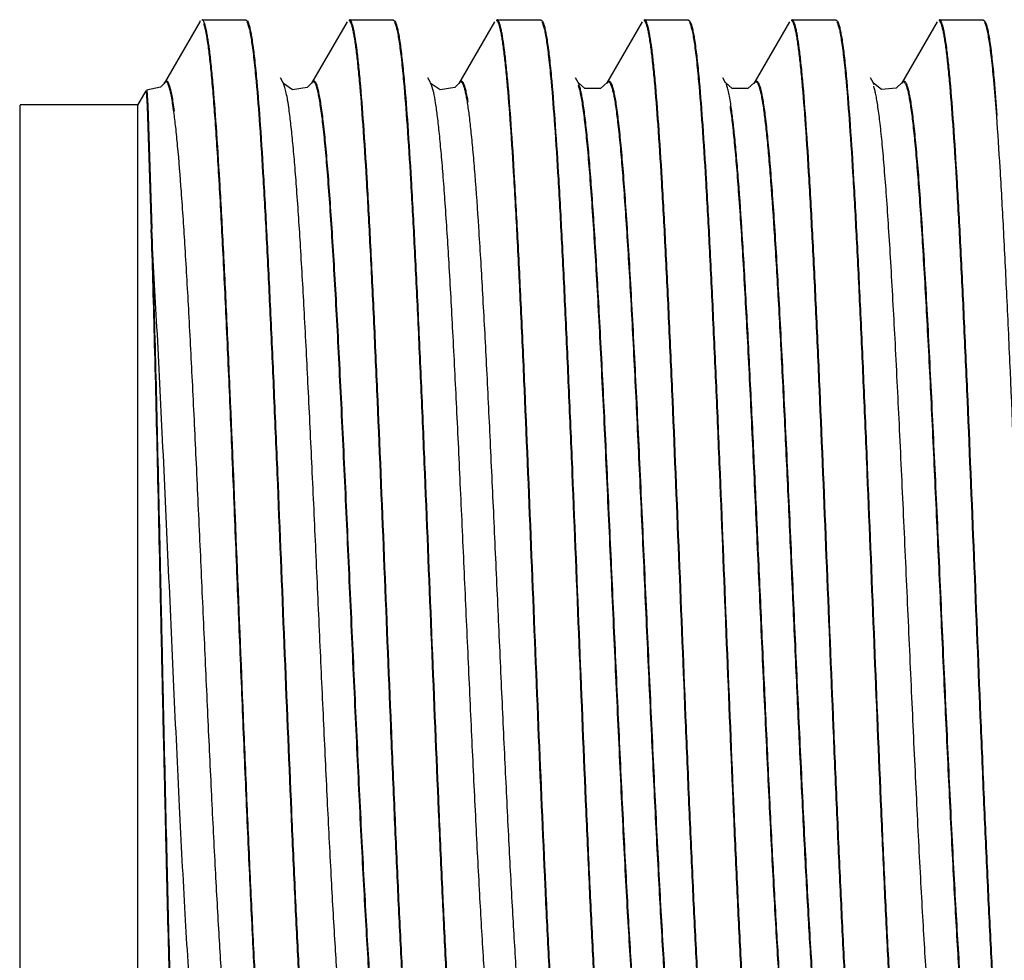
# Model space of a CAD drawing. Header units: inches. Extents: x 0.2 to 16.8, y 0.2 to 10.8.
# Tile 6 of 34: x 9.188 to 9.397, y 4.123 to 4.322. Entities that reach past the tile are written whole.
import ezdxf

# ---------------------------------------------------------------- set-up
doc = ezdxf.new("R2010")
doc.units = ezdxf.units.IN
doc.header["$LTSCALE"] = 0.935
doc.header["$MEASUREMENT"] = 0
doc.layers.get('0').update_dxf_attribs({"linetype": 'CONTINUOUS'})

msp = doc.modelspace()

# ---------------------------------------------------------------- linework, layer by layer
at = {"color": 7, "linetype": 'CONTINUOUS'}
for p, q in [((9.22607, 4.32179), (9.21851, 4.30873)), ((9.22619, 4.32198), (9.22606, 4.3218)), ((9.22653, 4.32223), (9.23584, 4.32223)), ((9.23584, 4.32223), (9.23619, 4.32192)), ((9.23619, 4.32192), (9.23632, 4.32167)), ((9.2573, 4.32179), (9.24976, 4.30875)), ((9.25778, 4.32223), (9.26709, 4.32223)), ((9.26709, 4.32223), (9.26744, 4.32193)), ((9.26744, 4.32193), (9.26757, 4.32167)), ((9.28856, 4.32178), (9.281, 4.30872)), ((9.28903, 4.32223), (9.29834, 4.32223)), ((9.29834, 4.32223), (9.29869, 4.32193)), ((9.29869, 4.32192), (9.29882, 4.32166)), ((9.3198, 4.32178), (9.31225, 4.30874)), ((9.32028, 4.32223), (9.32959, 4.32223)), ((9.32959, 4.32223), (9.32994, 4.32193)), ((9.32994, 4.32192), (9.33007, 4.32166)), ((9.35105, 4.32178), (9.3435, 4.30874)), ((9.35153, 4.32223), (9.36084, 4.32223)), ((9.36084, 4.32223), (9.36119, 4.32193)), ((9.36119, 4.32192), (9.36132, 4.32166)), ((9.3823, 4.32178), (9.37475, 4.30874)), ((9.38278, 4.32223), (9.39209, 4.32223)), ((9.39209, 4.32223), (9.39244, 4.32193)), ((9.39244, 4.32193), (9.39258, 4.32163)), ((9.23796, 4.3097), (9.23801, 4.30917)), ((9.23811, 4.30972), (9.23815, 4.30919)), ((9.24374, 4.30887), (9.24316, 4.30988)), ((9.26921, 4.30969), (9.26926, 4.30914)), ((9.26936, 4.3097), (9.26941, 4.30916)), ((9.27499, 4.3089), (9.2744, 4.3099)), ((9.27499, 4.30887), (9.27498, 4.30888)), ((9.30046, 4.30971), (9.30051, 4.30918)), ((9.30061, 4.30973), (9.30065, 4.30919)), ((9.30624, 4.30889), (9.30566, 4.30989)), ((9.33171, 4.30971), (9.33176, 4.30918)), ((9.33186, 4.30973), (9.3319, 4.30919)), ((9.33749, 4.30888), (9.33691, 4.30989)), ((9.36296, 4.30972), (9.36301, 4.30918)), ((9.3631, 4.30974), (9.36315, 4.30919)), ((9.36874, 4.30889), (9.36816, 4.30989)), ((9.36874, 4.30889), (9.36873, 4.3089)), ((9.39423, 4.30948), (9.39486, 4.30182)), ((9.39438, 4.30948), (9.39499, 4.30196)), ((9.21293, 4.30409), (9.2147, 4.30716)), ((9.21471, 4.30716), (9.21492, 4.30394)), ((9.21485, 4.3073), (9.21505, 4.30408)), ((9.18793, 4.30409), (9.18793, 4.09409)), ((9.18806, 4.30423), (9.21306, 4.30423)), ((9.21293, 4.09409), (9.21293, 4.30409)), ((9.21492, 4.30394), (9.21581, 4.27776)), ((9.21505, 4.30408), (9.21595, 4.2779))]:
    msp.add_line(p, q, dxfattribs=at)
at = {"color": 9, "linetype": 'CONTINUOUS'}
for p, q in [((9.27513, 4.30858), (9.27499, 4.30887)), ((9.27564, 4.30683), (9.27513, 4.30858)), ((9.28119, 4.30897), (9.281, 4.30872)), ((9.30643, 4.30849), (9.30624, 4.30889)), ((9.36894, 4.30846), (9.36874, 4.30889))]:
    msp.add_line(p, q, dxfattribs=at)
at = {"color": 7, "linetype": 'CONTINUOUS'}
for points in [[(9.21851, 4.30872), (9.21774, 4.30792), (9.21483, 4.30729)], [(9.24989, 4.30889), (9.24885, 4.30785), (9.24572, 4.3074), (9.24385, 4.3087), (9.24372, 4.30891)], [(9.28113, 4.30885), (9.28014, 4.30785), (9.27705, 4.30735), (9.27513, 4.30865), (9.27499, 4.30886)], [(9.31239, 4.30889), (9.31098, 4.30763), (9.30765, 4.30763), (9.30624, 4.30889)], [(9.34364, 4.30889), (9.34221, 4.30762), (9.33889, 4.30763), (9.33749, 4.30889)], [(9.37489, 4.30889), (9.37361, 4.3077), (9.3705, 4.30747), (9.36881, 4.30877), (9.36873, 4.3089)]]:
    msp.add_lwpolyline(points, dxfattribs=at)
for points, knots in [([(9.22813, 4.31594), (9.22802, 4.31684), (9.22784, 4.31809), (9.22756, 4.31963), (9.22737, 4.32052), (9.22718, 4.32121), (9.22701, 4.32168), (9.22687, 4.32195), (9.22676, 4.32212), (9.22665, 4.32221), (9.22657, 4.32223)], [0, 0, 0, 0, 0.412321, 0.577206, 0.714527, 0.824392, 0.9072, 0.938818, 0.964315, 1, 1, 1, 1]), ([(9.2397, 4.08932), (9.23939, 4.09274), (9.23881, 4.10044), (9.23804, 4.11315), (9.23726, 4.12807), (9.23648, 4.14481), (9.23569, 4.16294), (9.2349, 4.182), (9.23411, 4.2015), (9.23333, 4.22093), (9.23254, 4.23981), (9.23176, 4.25764), (9.23097, 4.27397), (9.2303, 4.28644), (9.22975, 4.29536), (9.22935, 4.30114), (9.22896, 4.30628), (9.22857, 4.31072), (9.22818, 4.31445), (9.22779, 4.31744), (9.22745, 4.31946), (9.22716, 4.32068), (9.22701, 4.32116), (9.22694, 4.32137)], [0, 0, 0, 0, 0.044293, 0.099561, 0.164359, 0.237069, 0.315801, 0.398562, 0.483218, 0.567608, 0.64957, 0.727, 0.797927, 0.860522, 0.8882, 0.913209, 0.935393, 0.954629, 0.970794, 0.983773, 0.993508, 0.997158, 1, 1, 1, 1]), ([(9.23606, 4.32178), (9.23616, 4.32161), (9.23634, 4.32115), (9.23657, 4.32031), (9.2368, 4.3192), (9.23703, 4.31782), (9.23727, 4.31616), (9.2376, 4.31343), (9.23782, 4.31125), (9.23796, 4.3097)], [0, 0, 0, 0, 0.049237, 0.119865, 0.212304, 0.326628, 0.462783, 0.620645, 1, 1, 1, 1]), ([(9.23632, 4.32167), (9.23641, 4.32145), (9.23657, 4.32094), (9.23679, 4.32004), (9.23701, 4.3189), (9.23733, 4.31691), (9.23771, 4.31382), (9.23797, 4.31119), (9.23811, 4.30972)], [0, 0, 0, 0, 0.056936, 0.133278, 0.229209, 0.344737, 0.634251, 1, 1, 1, 1]), ([(9.25921, 4.31607), (9.25915, 4.31654), (9.25903, 4.31741), (9.25884, 4.31863), (9.25865, 4.31966), (9.25846, 4.32051), (9.25827, 4.32118), (9.2581, 4.32162), (9.25796, 4.32187), (9.25786, 4.32199), (9.25776, 4.32207), (9.25768, 4.32209), (9.25765, 4.32209)], [0, 0, 0, 0, 0.222951, 0.417367, 0.58318, 0.720396, 0.829173, 0.910038, 0.940481, 0.964809, 0.983993, 1, 1, 1, 1]), ([(9.25935, 4.31621), (9.25923, 4.31707), (9.25906, 4.31827), (9.25879, 4.31974), (9.25861, 4.32059), (9.25842, 4.32126), (9.25826, 4.3217), (9.25812, 4.32196), (9.25801, 4.32212), (9.2579, 4.32221), (9.25782, 4.32223)], [0, 0, 0, 0, 0.411509, 0.576121, 0.713275, 0.823104, 0.906045, 0.937817, 0.963545, 1, 1, 1, 1]), ([(9.26731, 4.32178), (9.26741, 4.32161), (9.26759, 4.32115), (9.26782, 4.32031), (9.26805, 4.3192), (9.26828, 4.31782), (9.26852, 4.31616), (9.26885, 4.31343), (9.26907, 4.31124), (9.26921, 4.30969)], [0, 0, 0, 0, 0.049077, 0.119557, 0.211893, 0.326177, 0.462371, 0.620341, 1, 1, 1, 1]), ([(9.26757, 4.32167), (9.26766, 4.32146), (9.26782, 4.32095), (9.26804, 4.32005), (9.26826, 4.31891), (9.26848, 4.31753), (9.2687, 4.3159), (9.26901, 4.31327), (9.26922, 4.31118), (9.26936, 4.3097)], [0, 0, 0, 0, 0.056726, 0.132898, 0.228718, 0.34421, 0.479323, 0.633903, 1, 1, 1, 1]), ([(9.29046, 4.31607), (9.2904, 4.31654), (9.29028, 4.31741), (9.29009, 4.31863), (9.28989, 4.31966), (9.2897, 4.32051), (9.28951, 4.32118), (9.28934, 4.32162), (9.2892, 4.32187), (9.28911, 4.32199), (9.28901, 4.32207), (9.28893, 4.32209), (9.2889, 4.32209)], [0, 0, 0, 0, 0.223049, 0.41756, 0.583461, 0.720751, 0.829578, 0.910449, 0.940862, 0.965124, 0.984186, 1, 1, 1, 1]), ([(9.2906, 4.31621), (9.29048, 4.31707), (9.29031, 4.31827), (9.29004, 4.31974), (9.28985, 4.32059), (9.28967, 4.32126), (9.2895, 4.3217), (9.28936, 4.32196), (9.28925, 4.32212), (9.28914, 4.32221), (9.28907, 4.32223)], [0, 0, 0, 0, 0.411665, 0.57635, 0.713567, 0.823439, 0.906386, 0.938134, 0.963808, 1, 1, 1, 1]), ([(9.29856, 4.32178), (9.29866, 4.32161), (9.29884, 4.32115), (9.29907, 4.32031), (9.2993, 4.3192), (9.29953, 4.31782), (9.29977, 4.31617), (9.3001, 4.31344), (9.30032, 4.31126), (9.30046, 4.30971)], [0, 0, 0, 0, 0.049235, 0.11985, 0.212277, 0.326597, 0.46277, 0.62066, 1, 1, 1, 1]), ([(9.29882, 4.32166), (9.29891, 4.32145), (9.29907, 4.32094), (9.29929, 4.32004), (9.29951, 4.3189), (9.29983, 4.31691), (9.30021, 4.31382), (9.30047, 4.3112), (9.30061, 4.30973)], [0, 0, 0, 0, 0.057001, 0.133384, 0.229337, 0.344878, 0.634397, 1, 1, 1, 1]), ([(9.32171, 4.31607), (9.32165, 4.31654), (9.32153, 4.31741), (9.32134, 4.31863), (9.32114, 4.31966), (9.32095, 4.32051), (9.32076, 4.32118), (9.32059, 4.32162), (9.32045, 4.32187), (9.32036, 4.32199), (9.32026, 4.32207), (9.32018, 4.32209), (9.32015, 4.32209)], [0, 0, 0, 0, 0.223061, 0.417583, 0.583494, 0.720793, 0.829626, 0.910497, 0.940907, 0.965161, 0.984209, 1, 1, 1, 1]), ([(9.32185, 4.31621), (9.32173, 4.31707), (9.32156, 4.31827), (9.32129, 4.31974), (9.3211, 4.32059), (9.32092, 4.32126), (9.32075, 4.3217), (9.32061, 4.32196), (9.3205, 4.32212), (9.32039, 4.32221), (9.32032, 4.32223)], [0, 0, 0, 0, 0.411683, 0.576377, 0.713601, 0.823479, 0.906426, 0.938171, 0.963839, 1, 1, 1, 1]), ([(9.32981, 4.32178), (9.32991, 4.32161), (9.33009, 4.32115), (9.33031, 4.32031), (9.33055, 4.3192), (9.33078, 4.31782), (9.33101, 4.31617), (9.33135, 4.31344), (9.33157, 4.31126), (9.33171, 4.30971)], [0, 0, 0, 0, 0.049206, 0.119802, 0.212218, 0.326535, 0.462713, 0.620615, 1, 1, 1, 1]), ([(9.33007, 4.32166), (9.33016, 4.32145), (9.33032, 4.32094), (9.33054, 4.32004), (9.33076, 4.3189), (9.33108, 4.31691), (9.33146, 4.31382), (9.33172, 4.3112), (9.33186, 4.30973)], [0, 0, 0, 0, 0.056995, 0.133374, 0.229325, 0.344866, 0.634389, 1, 1, 1, 1]), ([(9.35296, 4.31607), (9.3529, 4.31654), (9.35278, 4.31741), (9.35259, 4.31863), (9.35239, 4.31966), (9.3522, 4.32051), (9.35201, 4.32118), (9.35184, 4.32162), (9.3517, 4.32187), (9.35161, 4.32199), (9.35151, 4.32207), (9.35143, 4.32209), (9.3514, 4.32209)], [0, 0, 0, 0, 0.22305, 0.417562, 0.583464, 0.720754, 0.829582, 0.910453, 0.940866, 0.965127, 0.984188, 1, 1, 1, 1]), ([(9.3531, 4.31621), (9.35298, 4.31707), (9.35281, 4.31827), (9.35254, 4.31974), (9.35235, 4.32059), (9.35217, 4.32126), (9.352, 4.3217), (9.35186, 4.32196), (9.35175, 4.32212), (9.35164, 4.32221), (9.35157, 4.32223)], [0, 0, 0, 0, 0.411666, 0.576352, 0.71357, 0.823442, 0.906389, 0.938137, 0.963811, 1, 1, 1, 1]), ([(9.36106, 4.32178), (9.36116, 4.32161), (9.36134, 4.32115), (9.36156, 4.32031), (9.3618, 4.31921), (9.36203, 4.31783), (9.36226, 4.31618), (9.3626, 4.31345), (9.36282, 4.31127), (9.36296, 4.30972)], [0, 0, 0, 0, 0.049184, 0.119766, 0.212172, 0.326487, 0.462666, 0.620577, 1, 1, 1, 1]), ([(9.36132, 4.32166), (9.36141, 4.32145), (9.36157, 4.32094), (9.36179, 4.32004), (9.36201, 4.3189), (9.36233, 4.31691), (9.36271, 4.31383), (9.36297, 4.31121), (9.3631, 4.30974)], [0, 0, 0, 0, 0.056994, 0.133373, 0.229325, 0.344866, 0.634387, 1, 1, 1, 1]), ([(9.38421, 4.31607), (9.38415, 4.31654), (9.38403, 4.31741), (9.38384, 4.31863), (9.38364, 4.31966), (9.38345, 4.32051), (9.38326, 4.32118), (9.38309, 4.32162), (9.38295, 4.32187), (9.38286, 4.32199), (9.38276, 4.32207), (9.38268, 4.32209), (9.38265, 4.32209)], [0, 0, 0, 0, 0.22304, 0.417542, 0.583434, 0.720717, 0.829539, 0.91041, 0.940826, 0.965094, 0.984168, 1, 1, 1, 1]), ([(9.38435, 4.31621), (9.38423, 4.31707), (9.38406, 4.31827), (9.38379, 4.31974), (9.3836, 4.32059), (9.38342, 4.32126), (9.38325, 4.3217), (9.38311, 4.32196), (9.383, 4.32212), (9.38289, 4.32221), (9.38282, 4.32223)], [0, 0, 0, 0, 0.41165, 0.576328, 0.713539, 0.823407, 0.906353, 0.938104, 0.963783, 1, 1, 1, 1]), ([(9.39231, 4.32178), (9.39241, 4.32161), (9.39259, 4.32114), (9.39282, 4.32029), (9.39305, 4.31916), (9.39329, 4.31775), (9.39353, 4.31607), (9.39387, 4.31328), (9.39409, 4.31105), (9.39423, 4.30948)], [0, 0, 0, 0, 0.048841, 0.119184, 0.211469, 0.325787, 0.4621, 0.620187, 1, 1, 1, 1]), ([(9.39258, 4.32163), (9.39267, 4.32142), (9.39284, 4.32089), (9.39306, 4.31997), (9.39328, 4.31881), (9.3936, 4.31678), (9.39398, 4.31364), (9.39424, 4.31097), (9.39438, 4.30948)], [0, 0, 0, 0, 0.057408, 0.13411, 0.230284, 0.345952, 0.635318, 1, 1, 1, 1]), ([(9.2711, 4.08923), (9.27082, 4.09233), (9.27029, 4.09926), (9.26958, 4.11067), (9.26885, 4.12401), (9.26813, 4.13898), (9.26741, 4.15527), (9.26643, 4.17857), (9.26524, 4.20817), (9.26404, 4.23744), (9.26305, 4.2597), (9.26233, 4.27465), (9.26161, 4.28797), (9.26089, 4.29935), (9.26026, 4.30751), (9.25974, 4.31288), (9.25948, 4.31517), (9.25935, 4.31621)], [0, 0, 0, 0, 0.041025, 0.091695, 0.150884, 0.217333, 0.289587, 0.366079, 0.525074, 0.680565, 0.752747, 0.819103, 0.878179, 0.928719, 0.969601, 0.986159, 1, 1, 1, 1]), ([(9.30234, 4.08934), (9.30206, 4.09244), (9.30153, 4.09938), (9.30082, 4.1108), (9.3001, 4.12415), (9.2991, 4.14492), (9.29789, 4.17323), (9.29648, 4.20828), (9.29529, 4.23753), (9.2943, 4.25976), (9.29357, 4.2747), (9.29285, 4.288), (9.29214, 4.29937), (9.29151, 4.30752), (9.29099, 4.31289), (9.29073, 4.31517), (9.2906, 4.31621)], [0, 0, 0, 0, 0.041133, 0.09189, 0.151141, 0.217632, 0.366402, 0.525357, 0.680769, 0.752906, 0.819217, 0.878252, 0.928758, 0.969615, 0.986164, 1, 1, 1, 1]), ([(9.3336, 4.08927), (9.33332, 4.09237), (9.33279, 4.0993), (9.33207, 4.11071), (9.33135, 4.12406), (9.33063, 4.13903), (9.3299, 4.15532), (9.32892, 4.17861), (9.32774, 4.20821), (9.32654, 4.23747), (9.32555, 4.25972), (9.32483, 4.27467), (9.32411, 4.28798), (9.32339, 4.29935), (9.32276, 4.30751), (9.32225, 4.31288), (9.32198, 4.31517), (9.32185, 4.31621)], [0, 0, 0, 0, 0.041062, 0.091762, 0.150972, 0.217436, 0.289697, 0.36619, 0.525172, 0.680635, 0.752801, 0.819142, 0.878204, 0.928732, 0.969605, 0.98616, 1, 1, 1, 1]), ([(9.36485, 4.08927), (9.36457, 4.09237), (9.36404, 4.0993), (9.36332, 4.11071), (9.3626, 4.12406), (9.36188, 4.13903), (9.36115, 4.15532), (9.36017, 4.17862), (9.35899, 4.20821), (9.35779, 4.23747), (9.3568, 4.25972), (9.35608, 4.27467), (9.35536, 4.28798), (9.35464, 4.29935), (9.35401, 4.30751), (9.3535, 4.31288), (9.35323, 4.31517), (9.3531, 4.31621)], [0, 0, 0, 0, 0.041063, 0.091763, 0.150974, 0.217438, 0.289699, 0.366192, 0.525173, 0.680637, 0.752803, 0.819143, 0.878204, 0.928733, 0.969605, 0.98616, 1, 1, 1, 1]), ([(9.3961, 4.08928), (9.39582, 4.09238), (9.39529, 4.09931), (9.39457, 4.11072), (9.39385, 4.12407), (9.39313, 4.13905), (9.3924, 4.15533), (9.39142, 4.17863), (9.39024, 4.20822), (9.38904, 4.23748), (9.38805, 4.25972), (9.38733, 4.27467), (9.3866, 4.28798), (9.38589, 4.29936), (9.38526, 4.30751), (9.38475, 4.31288), (9.38448, 4.31517), (9.38435, 4.31621)], [0, 0, 0, 0, 0.041071, 0.091778, 0.150993, 0.21746, 0.289722, 0.366216, 0.525194, 0.680652, 0.752814, 0.819151, 0.87821, 0.928736, 0.969607, 0.98616, 1, 1, 1, 1]), ([(9.23984, 4.08934), (9.23956, 4.09243), (9.23904, 4.09934), (9.23832, 4.11073), (9.2376, 4.12402), (9.23688, 4.13894), (9.23616, 4.15517), (9.23518, 4.17837), (9.234, 4.20787), (9.23281, 4.23705), (9.23182, 4.25926), (9.2311, 4.2742), (9.23038, 4.28753), (9.22967, 4.29894), (9.22904, 4.30715), (9.22853, 4.31257), (9.22827, 4.31489), (9.22813, 4.31594)], [0, 0, 0, 0, 0.041047, 0.091675, 0.150766, 0.217074, 0.289155, 0.365462, 0.524105, 0.679383, 0.751548, 0.817963, 0.877184, 0.927962, 0.969177, 0.985936, 1, 1, 1, 1]), ([(9.27095, 4.08922), (9.27067, 4.09233), (9.27015, 4.09927), (9.26943, 4.1107), (9.26871, 4.12405), (9.26799, 4.13903), (9.26726, 4.15531), (9.26629, 4.1786), (9.2651, 4.20817), (9.2639, 4.23741), (9.26291, 4.25964), (9.26219, 4.27457), (9.26147, 4.28786), (9.26075, 4.29923), (9.26013, 4.30738), (9.25961, 4.31274), (9.25935, 4.31503), (9.25921, 4.31607)], [0, 0, 0, 0, 0.041162, 0.091942, 0.151211, 0.217714, 0.289994, 0.36649, 0.525435, 0.680825, 0.75295, 0.819248, 0.878272, 0.928769, 0.969619, 0.986166, 1, 1, 1, 1]), ([(9.3022, 4.08932), (9.30192, 4.09243), (9.30139, 4.09939), (9.30067, 4.11083), (9.29995, 4.12419), (9.29895, 4.14496), (9.29775, 4.17326), (9.29634, 4.20828), (9.29515, 4.23749), (9.29416, 4.2597), (9.29344, 4.27461), (9.29272, 4.28789), (9.292, 4.29925), (9.29138, 4.30738), (9.29086, 4.31275), (9.2906, 4.31503), (9.29046, 4.31607)], [0, 0, 0, 0, 0.04127, 0.092136, 0.151468, 0.218012, 0.366812, 0.525717, 0.681029, 0.753108, 0.819362, 0.878346, 0.928808, 0.969633, 0.986171, 1, 1, 1, 1]), ([(9.33345, 4.08926), (9.33317, 4.09236), (9.33264, 4.09931), (9.33193, 4.11074), (9.33121, 4.1241), (9.33049, 4.13908), (9.32976, 4.15536), (9.32878, 4.17864), (9.3276, 4.20821), (9.3264, 4.23744), (9.32541, 4.25966), (9.32469, 4.27458), (9.32397, 4.28787), (9.32325, 4.29923), (9.32263, 4.30738), (9.32211, 4.31275), (9.32185, 4.31503), (9.32171, 4.31607)], [0, 0, 0, 0, 0.041199, 0.092009, 0.151299, 0.217816, 0.290104, 0.366601, 0.525532, 0.680895, 0.753004, 0.819288, 0.878297, 0.928782, 0.969623, 0.986167, 1, 1, 1, 1]), ([(9.3647, 4.08926), (9.36442, 4.09236), (9.36389, 4.09931), (9.36318, 4.11074), (9.36246, 4.1241), (9.36174, 4.13908), (9.36101, 4.15536), (9.36003, 4.17864), (9.35885, 4.20821), (9.35765, 4.23744), (9.35666, 4.25966), (9.35594, 4.27459), (9.35522, 4.28787), (9.3545, 4.29923), (9.35388, 4.30738), (9.35336, 4.31275), (9.3531, 4.31503), (9.35296, 4.31607)], [0, 0, 0, 0, 0.0412, 0.09201, 0.151301, 0.217818, 0.290105, 0.366603, 0.525533, 0.680897, 0.753005, 0.819288, 0.878298, 0.928783, 0.969623, 0.986167, 1, 1, 1, 1]), ([(9.39595, 4.08926), (9.39567, 4.09237), (9.39514, 4.09932), (9.39443, 4.11075), (9.39371, 4.12411), (9.39299, 4.13909), (9.39226, 4.15537), (9.39128, 4.17865), (9.3901, 4.20821), (9.3889, 4.23744), (9.38791, 4.25966), (9.38719, 4.27459), (9.38647, 4.28788), (9.38575, 4.29924), (9.38513, 4.30738), (9.38461, 4.31275), (9.38435, 4.31503), (9.38421, 4.31607)], [0, 0, 0, 0, 0.041208, 0.092024, 0.15132, 0.21784, 0.290129, 0.366627, 0.525554, 0.680912, 0.753017, 0.819297, 0.878303, 0.928786, 0.969625, 0.986168, 1, 1, 1, 1]), ([(9.23801, 4.30917), (9.23829, 4.30608), (9.23882, 4.29916), (9.23954, 4.28775), (9.24026, 4.27441), (9.24098, 4.25943), (9.24171, 4.24312), (9.24269, 4.2198), (9.24388, 4.19017), (9.24508, 4.16086), (9.24607, 4.13858), (9.24679, 4.12361), (9.24752, 4.11029), (9.24823, 4.09891), (9.24886, 4.09075), (9.24938, 4.08538), (9.24964, 4.0831), (9.24978, 4.08206)], [0, 0, 0, 0, 0.040949, 0.091566, 0.15073, 0.217175, 0.289446, 0.365969, 0.525054, 0.680637, 0.752852, 0.819228, 0.878306, 0.928827, 0.969667, 0.986194, 1, 1, 1, 1]), ([(9.23815, 4.30919), (9.23843, 4.30609), (9.23896, 4.29915), (9.23968, 4.28773), (9.2404, 4.27437), (9.24112, 4.25939), (9.24185, 4.24309), (9.24283, 4.21978), (9.24402, 4.19017), (9.24522, 4.1609), (9.24621, 4.13865), (9.24693, 4.1237), (9.24765, 4.1104), (9.24837, 4.09903), (9.24899, 4.09088), (9.24951, 4.08552), (9.24978, 4.08324), (9.24991, 4.0822)], [0, 0, 0, 0, 0.041084, 0.091809, 0.151052, 0.217549, 0.289846, 0.366373, 0.525408, 0.680892, 0.753051, 0.819371, 0.878398, 0.928876, 0.969685, 0.986202, 1, 1, 1, 1]), ([(9.26926, 4.30914), (9.26954, 4.30605), (9.27007, 4.29913), (9.27079, 4.28773), (9.27151, 4.2744), (9.27223, 4.25942), (9.27296, 4.24313), (9.27394, 4.21983), (9.27513, 4.19021), (9.27633, 4.16093), (9.27732, 4.13866), (9.27804, 4.12369), (9.27876, 4.11037), (9.27948, 4.09898), (9.2801, 4.09082), (9.28062, 4.08544), (9.28089, 4.08315), (9.28102, 4.08211)], [0, 0, 0, 0, 0.04096, 0.091578, 0.150728, 0.217152, 0.289393, 0.365884, 0.524903, 0.680441, 0.75265, 0.819033, 0.878134, 0.928695, 0.969591, 0.986154, 1, 1, 1, 1]), ([(9.26941, 4.30916), (9.26969, 4.30606), (9.27022, 4.29912), (9.27093, 4.2877), (9.27165, 4.27436), (9.27237, 4.25938), (9.2731, 4.24309), (9.27408, 4.2198), (9.27527, 4.19022), (9.27646, 4.16096), (9.27745, 4.13872), (9.27818, 4.12378), (9.2789, 4.11047), (9.27961, 4.0991), (9.28024, 4.09095), (9.28076, 4.08557), (9.28102, 4.08329), (9.28116, 4.08225)], [0, 0, 0, 0, 0.041097, 0.091825, 0.151056, 0.217533, 0.289801, 0.366295, 0.525264, 0.680702, 0.752853, 0.819179, 0.878228, 0.928745, 0.96961, 0.986161, 1, 1, 1, 1]), ([(9.30051, 4.30918), (9.30079, 4.30609), (9.30132, 4.29917), (9.30204, 4.28777), (9.30276, 4.27444), (9.30348, 4.25947), (9.30421, 4.24318), (9.30519, 4.21987), (9.30638, 4.19025), (9.30757, 4.16095), (9.30857, 4.13868), (9.30929, 4.12371), (9.31001, 4.11038), (9.31073, 4.09899), (9.31135, 4.09082), (9.31187, 4.08544), (9.31214, 4.08315), (9.31227, 4.08211)], [0, 0, 0, 0, 0.040925, 0.091515, 0.150645, 0.217055, 0.289289, 0.365779, 0.524811, 0.680374, 0.752598, 0.818996, 0.87811, 0.928682, 0.969587, 0.986153, 1, 1, 1, 1]), ([(9.30065, 4.30919), (9.30093, 4.30609), (9.30146, 4.29916), (9.30218, 4.28775), (9.3029, 4.2744), (9.30362, 4.25943), (9.30435, 4.24314), (9.30533, 4.21984), (9.30651, 4.19025), (9.30771, 4.16099), (9.3087, 4.13874), (9.30943, 4.12379), (9.31015, 4.11048), (9.31086, 4.09911), (9.31149, 4.09095), (9.31201, 4.08558), (9.31227, 4.08329), (9.31241, 4.08225)], [0, 0, 0, 0, 0.041062, 0.091762, 0.150972, 0.217436, 0.289697, 0.36619, 0.525172, 0.680635, 0.752801, 0.819142, 0.878204, 0.928732, 0.969605, 0.98616, 1, 1, 1, 1]), ([(9.33176, 4.30918), (9.33204, 4.30609), (9.33257, 4.29917), (9.33329, 4.28778), (9.33401, 4.27444), (9.33473, 4.25947), (9.33546, 4.24318), (9.33644, 4.21987), (9.33763, 4.19025), (9.33882, 4.16095), (9.33982, 4.13868), (9.34054, 4.12371), (9.34126, 4.11038), (9.34198, 4.09899), (9.3426, 4.09082), (9.34312, 4.08544), (9.34339, 4.08315), (9.34352, 4.08211)], [0, 0, 0, 0, 0.040924, 0.091513, 0.150642, 0.217052, 0.289286, 0.365776, 0.524808, 0.680373, 0.752597, 0.818995, 0.878109, 0.928682, 0.969587, 0.986153, 1, 1, 1, 1]), ([(9.3319, 4.30919), (9.33218, 4.30609), (9.33271, 4.29916), (9.33343, 4.28775), (9.33415, 4.2744), (9.33487, 4.25943), (9.3356, 4.24314), (9.33658, 4.21985), (9.33776, 4.19025), (9.33896, 4.16099), (9.33995, 4.13874), (9.34068, 4.12379), (9.3414, 4.11048), (9.34211, 4.09911), (9.34274, 4.09095), (9.34326, 4.08558), (9.34352, 4.08329), (9.34366, 4.08225)], [0, 0, 0, 0, 0.041061, 0.09176, 0.15097, 0.217433, 0.289694, 0.366187, 0.525169, 0.680633, 0.7528, 0.819141, 0.878203, 0.928732, 0.969605, 0.98616, 1, 1, 1, 1]), ([(9.36301, 4.30918), (9.36329, 4.30609), (9.36382, 4.29917), (9.36454, 4.28778), (9.36526, 4.27445), (9.36598, 4.25947), (9.36671, 4.24318), (9.36769, 4.21987), (9.36888, 4.19025), (9.37007, 4.16096), (9.37107, 4.13868), (9.37179, 4.12371), (9.37251, 4.11038), (9.37323, 4.09899), (9.37385, 4.09082), (9.37437, 4.08544), (9.37464, 4.08315), (9.37477, 4.08211)], [0, 0, 0, 0, 0.040922, 0.091511, 0.150639, 0.217049, 0.289282, 0.365772, 0.524805, 0.68037, 0.752595, 0.818994, 0.878108, 0.928681, 0.969587, 0.986153, 1, 1, 1, 1]), ([(9.36315, 4.30919), (9.36343, 4.30609), (9.36396, 4.29916), (9.36468, 4.28775), (9.3654, 4.27441), (9.36612, 4.25943), (9.36685, 4.24314), (9.36783, 4.21985), (9.36901, 4.19025), (9.37021, 4.16099), (9.3712, 4.13874), (9.37193, 4.12379), (9.37265, 4.11048), (9.37336, 4.09911), (9.37399, 4.09095), (9.37451, 4.08558), (9.37477, 4.08329), (9.37491, 4.08225)], [0, 0, 0, 0, 0.04106, 0.091758, 0.150967, 0.21743, 0.28969, 0.366183, 0.525166, 0.680631, 0.752798, 0.81914, 0.878202, 0.928732, 0.969605, 0.98616, 1, 1, 1, 1]), ([(9.39486, 4.30182), (9.39512, 4.29819), (9.39564, 4.29028), (9.39635, 4.27753), (9.39706, 4.26312), (9.39804, 4.24151), (9.39922, 4.21284), (9.40039, 4.18368), (9.40135, 4.16051), (9.40207, 4.14411), (9.40278, 4.12887), (9.40349, 4.11512), (9.4042, 4.10315), (9.40482, 4.09439), (9.40533, 4.08847), (9.40568, 4.08488), (9.40604, 4.0819), (9.4063, 4.08013), (9.40644, 4.07934)], [0, 0, 0, 0, 0.049018, 0.10672, 0.171922, 0.243226, 0.398072, 0.558256, 0.636127, 0.710322, 0.779259, 0.841503, 0.895716, 0.940806, 0.959617, 0.975806, 0.989293, 1, 1, 1, 1]), ([(9.22097, 4.08521), (9.22085, 4.0871), (9.22062, 4.09143), (9.22032, 4.09873), (9.22001, 4.10759), (9.21957, 4.12209), (9.21916, 4.13816), (9.21876, 4.15552), (9.21844, 4.16968), (9.21811, 4.18425), (9.21769, 4.20382), (9.21717, 4.22747), (9.21662, 4.25015), (9.21617, 4.26666), (9.21594, 4.2742), (9.21581, 4.27776)], [0, 0, 0, 0, 0.029443, 0.067529, 0.113776, 0.167467, 0.293606, 0.364056, 0.437973, 0.514108, 0.591178, 0.742815, 0.882445, 0.944628, 1, 1, 1, 1]), ([(9.22093, 4.08827), (9.22082, 4.09038), (9.2206, 4.09511), (9.22031, 4.10292), (9.22001, 4.11214), (9.21958, 4.1268), (9.21908, 4.14746), (9.21858, 4.16935), (9.21817, 4.18795), (9.21776, 4.20683), (9.21726, 4.22957), (9.21664, 4.25479), (9.2162, 4.27064), (9.21595, 4.2779)], [0, 0, 0, 0, 0.03345, 0.074855, 0.123698, 0.179217, 0.306933, 0.450479, 0.525483, 0.601072, 0.749142, 0.885185, 1, 1, 1, 1])]:
    msp.add_open_spline(points, degree=3, knots=knots, dxfattribs=at)
at = {"color": 9, "linetype": 'CONTINUOUS'}
for points, knots in [([(9.22059, 4.30271), (9.22051, 4.30331), (9.22035, 4.30441), (9.2201, 4.30592), (9.21988, 4.30699), (9.21969, 4.30769), (9.21956, 4.30811), (9.21943, 4.30845), (9.21931, 4.30872), (9.21918, 4.30891), (9.21905, 4.30904), (9.2189, 4.30909), (9.21875, 4.30904), (9.21862, 4.30891), (9.21855, 4.3088), (9.21851, 4.30873)], [0, 0, 0, 0, 0.249817, 0.460384, 0.631041, 0.701268, 0.761407, 0.811592, 0.852147, 0.883663, 0.907366, 0.926026, 0.944737, 0.968512, 1, 1, 1, 1]), ([(9.22073, 4.30285), (9.22065, 4.30345), (9.22049, 4.30455), (9.22023, 4.30606), (9.22001, 4.30713), (9.21982, 4.30783), (9.2197, 4.30825), (9.21957, 4.30859), (9.21944, 4.30886), (9.21931, 4.30905), (9.21918, 4.30918), (9.21903, 4.30923), (9.21889, 4.30918), (9.21875, 4.30905), (9.21868, 4.30894), (9.21864, 4.30887)], [0, 0, 0, 0, 0.249817, 0.460384, 0.631041, 0.701268, 0.761407, 0.811592, 0.852147, 0.883663, 0.907366, 0.926026, 0.944737, 0.968512, 1, 1, 1, 1]), ([(9.245, 4.30323), (9.24491, 4.30387), (9.24473, 4.30503), (9.24445, 4.30659), (9.24417, 4.30778), (9.24395, 4.30844), (9.24383, 4.3087)], [0, 0, 0, 0, 0.345515, 0.627437, 0.845462, 1, 1, 1, 1]), ([(9.26517, 4.08992), (9.26507, 4.09017), (9.2649, 4.09076), (9.26466, 4.09179), (9.26442, 4.09306), (9.26408, 4.09524), (9.26367, 4.09858), (9.2632, 4.10329), (9.26273, 4.10891), (9.26225, 4.11537), (9.26177, 4.1226), (9.2613, 4.13055), (9.26082, 4.13914), (9.26016, 4.15164), (9.25936, 4.16824), (9.25842, 4.18886), (9.25763, 4.20642), (9.25699, 4.22046), (9.25651, 4.23075), (9.25603, 4.24076), (9.25555, 4.25037), (9.25507, 4.2595), (9.25459, 4.26805), (9.25411, 4.27597), (9.25364, 4.28317), (9.25316, 4.28959), (9.25269, 4.29515), (9.25222, 4.29981), (9.2518, 4.3031), (9.25146, 4.30525), (9.25123, 4.3065), (9.25099, 4.30751), (9.25079, 4.30818), (9.25061, 4.30859), (9.25049, 4.30881), (9.25037, 4.30897), (9.25025, 4.30907), (9.25011, 4.3091), (9.24998, 4.30904), (9.24986, 4.30892), (9.24979, 4.30882), (9.24976, 4.30875)], [0, 0, 0, 0, 0.003664, 0.008426, 0.014291, 0.021258, 0.038476, 0.060013, 0.08566, 0.115121, 0.148098, 0.184293, 0.223406, 0.265114, 0.354638, 0.449393, 0.545877, 0.593666, 0.640561, 0.686119, 0.729897, 0.771454, 0.810418, 0.846472, 0.879297, 0.908578, 0.934001, 0.955276, 0.972266, 0.979129, 0.984894, 0.989557, 0.993121, 0.994499, 0.995617, 0.996493, 0.997165, 0.997719, 0.9983, 0.999037, 1, 1, 1, 1]), ([(9.26532, 4.09001), (9.26523, 4.09025), (9.26505, 4.09083), (9.26481, 4.09184), (9.26458, 4.09309), (9.26424, 4.09525), (9.26382, 4.09856), (9.26335, 4.10324), (9.26288, 4.10883), (9.2624, 4.11527), (9.26192, 4.12249), (9.26145, 4.13043), (9.26097, 4.13901), (9.26031, 4.15151), (9.25951, 4.16811), (9.25856, 4.18875), (9.25777, 4.20633), (9.25713, 4.22039), (9.25665, 4.23071), (9.25617, 4.24073), (9.25569, 4.25036), (9.25521, 4.25951), (9.25473, 4.26808), (9.25425, 4.27602), (9.25378, 4.28324), (9.2533, 4.28967), (9.25283, 4.29525), (9.25241, 4.29934), (9.25208, 4.30214), (9.25184, 4.30388), (9.2516, 4.30538), (9.25136, 4.30664), (9.25113, 4.30764), (9.25092, 4.30832), (9.25075, 4.30873), (9.25063, 4.30895), (9.25051, 4.30911), (9.25039, 4.30921), (9.25025, 4.30924), (9.25012, 4.30918), (9.25, 4.30906), (9.24993, 4.30896), (9.24989, 4.3089)], [0, 0, 0, 0, 0.003576, 0.00825, 0.01403, 0.020916, 0.03798, 0.059379, 0.084907, 0.114269, 0.147166, 0.183299, 0.222367, 0.264047, 0.353569, 0.44838, 0.544968, 0.592822, 0.639789, 0.685424, 0.729281, 0.77092, 0.809965, 0.846097, 0.878996, 0.908345, 0.93383, 0.955159, 0.964219, 0.972194, 0.979076, 0.984856, 0.989532, 0.993107, 0.994489, 0.99561, 0.996489, 0.997163, 0.997718, 0.998299, 0.999036, 1, 1, 1, 1]), ([(9.28295, 4.30475), (9.28288, 4.30519), (9.28275, 4.30598), (9.28252, 4.30707), (9.2823, 4.30792), (9.28211, 4.30849), (9.28194, 4.30883), (9.28183, 4.30901), (9.28172, 4.30913), (9.2816, 4.3092), (9.28147, 4.3092), (9.28135, 4.30914), (9.28123, 4.30902), (9.28117, 4.30892), (9.28113, 4.30886)], [0, 0, 0, 0, 0.248593, 0.455533, 0.62119, 0.74631, 0.794208, 0.832888, 0.863273, 0.88727, 0.908579, 0.932203, 0.962002, 1, 1, 1, 1]), ([(9.28282, 4.30461), (9.28276, 4.305), (9.28263, 4.30573), (9.28243, 4.30673), (9.28223, 4.30755), (9.28203, 4.30819), (9.28186, 4.30861), (9.28171, 4.30885), (9.28161, 4.30896), (9.28151, 4.30904), (9.28139, 4.30907), (9.28128, 4.30904), (9.28122, 4.309), (9.28119, 4.30897)], [0, 0, 0, 0, 0.238485, 0.441504, 0.609309, 0.742359, 0.841616, 0.879283, 0.909724, 0.934171, 0.954957, 0.975688, 1, 1, 1, 1]), ([(9.32173, 4.08943), (9.32169, 4.08937), (9.32162, 4.08926), (9.3215, 4.08914), (9.32137, 4.08908), (9.32123, 4.08911), (9.32111, 4.0892), (9.32099, 4.08935), (9.32087, 4.08957), (9.3207, 4.08997), (9.32049, 4.09065), (9.32026, 4.09165), (9.32002, 4.0929), (9.31968, 4.09507), (9.31927, 4.09838), (9.31879, 4.10306), (9.31832, 4.10864), (9.31784, 4.11507), (9.31737, 4.12228), (9.31689, 4.13022), (9.31641, 4.13881), (9.31593, 4.14797), (9.31545, 4.1576), (9.31497, 4.16763), (9.31449, 4.17795), (9.31385, 4.19202), (9.31306, 4.2096), (9.31211, 4.23025), (9.3113, 4.24685), (9.31065, 4.25936), (9.31017, 4.26794), (9.30969, 4.27588), (9.30921, 4.28311), (9.30874, 4.28954), (9.30826, 4.29511), (9.30779, 4.29979), (9.30738, 4.3031), (9.30704, 4.30527), (9.3068, 4.30652), (9.30657, 4.30753), (9.30639, 4.3081), (9.30629, 4.30835)], [0, 0, 0, 0, 0.000963, 0.001705, 0.002291, 0.002844, 0.003504, 0.004364, 0.005463, 0.006823, 0.010361, 0.015022, 0.020813, 0.027721, 0.044821, 0.066172, 0.091611, 0.120931, 0.153828, 0.189981, 0.229069, 0.27075, 0.314612, 0.360235, 0.407196, 0.455066, 0.551723, 0.646555, 0.736044, 0.777726, 0.816816, 0.852972, 0.885872, 0.915195, 0.940637, 0.961992, 0.979096, 0.986006, 0.991798, 0.99646, 1, 1, 1, 1]), ([(9.32094, 4.08987), (9.32085, 4.09008), (9.32068, 4.09058), (9.32046, 4.09146), (9.32024, 4.09257), (9.31992, 4.09448), (9.31953, 4.0974), (9.31909, 4.10154), (9.31864, 4.10649), (9.31819, 4.11221), (9.31774, 4.11866), (9.31729, 4.12577), (9.31684, 4.13349), (9.31623, 4.14482), (9.31547, 4.15999), (9.31457, 4.17905), (9.31368, 4.19877), (9.31279, 4.21851), (9.3119, 4.23761), (9.31114, 4.25283), (9.31052, 4.26422), (9.31007, 4.272), (9.30962, 4.27917), (9.30917, 4.28568), (9.30873, 4.29147), (9.30828, 4.29649), (9.30783, 4.30071), (9.30745, 4.3037), (9.30713, 4.30566), (9.3069, 4.30681), (9.30668, 4.30773), (9.30651, 4.30826), (9.30643, 4.30849)], [0, 0, 0, 0, 0.003136, 0.007265, 0.0124, 0.018534, 0.033745, 0.052774, 0.075487, 0.101737, 0.131295, 0.163893, 0.199264, 0.237138, 0.319123, 0.407077, 0.498129, 0.589253, 0.677415, 0.759739, 0.797831, 0.833446, 0.866313, 0.896165, 0.922731, 0.94578, 0.965157, 0.980728, 0.987046, 0.992367, 0.996682, 1, 1, 1, 1]), ([(9.31226, 4.30875), (9.31229, 4.30881), (9.31236, 4.30892), (9.31249, 4.30904), (9.31263, 4.30909), (9.31278, 4.30905), (9.31291, 4.30894), (9.31303, 4.30876), (9.31315, 4.30852), (9.31323, 4.30833), (9.31327, 4.30822)], [0, 0, 0, 0, 0.135104, 0.237792, 0.318775, 0.398113, 0.496874, 0.627019, 0.793891, 1, 1, 1, 1]), ([(9.31239, 4.30889), (9.31242, 4.30895), (9.31249, 4.30906), (9.31261, 4.30918), (9.31275, 4.30923), (9.31288, 4.30921), (9.31301, 4.30912), (9.31313, 4.30896), (9.31325, 4.30875), (9.31342, 4.30834), (9.31363, 4.30767), (9.31386, 4.30667), (9.3141, 4.30542), (9.31444, 4.30325), (9.31485, 4.29994), (9.31532, 4.29527), (9.3158, 4.28969), (9.31627, 4.28327), (9.31675, 4.27605), (9.31723, 4.26812), (9.31771, 4.25953), (9.31819, 4.25038), (9.31867, 4.24075), (9.31915, 4.23073), (9.31963, 4.22042), (9.32027, 4.20635), (9.32106, 4.18877), (9.32201, 4.16813), (9.32281, 4.15152), (9.32347, 4.13902), (9.32394, 4.13043), (9.32442, 4.12249), (9.3249, 4.11526), (9.32538, 4.10883), (9.32585, 4.10324), (9.32632, 4.09856), (9.32674, 4.09524), (9.32708, 4.09307), (9.32731, 4.09181), (9.32755, 4.09081), (9.32773, 4.09023), (9.32782, 4.08998)], [0, 0, 0, 0, 0.000963, 0.001705, 0.002291, 0.002843, 0.003503, 0.004362, 0.005461, 0.00682, 0.010356, 0.015013, 0.0208, 0.027704, 0.044796, 0.066136, 0.091561, 0.120866, 0.153748, 0.189885, 0.228956, 0.270619, 0.314465, 0.360072, 0.407018, 0.454874, 0.551509, 0.64633, 0.735819, 0.777507, 0.816607, 0.852776, 0.885692, 0.915036, 0.940504, 0.961887, 0.979022, 0.985949, 0.99176, 0.996441, 1, 1, 1, 1]), ([(9.31327, 4.30822), (9.31336, 4.30798), (9.31352, 4.30742), (9.31374, 4.30646), (9.31396, 4.30529), (9.31428, 4.30329), (9.31466, 4.30026), (9.31511, 4.29601), (9.31555, 4.29098), (9.31599, 4.28519), (9.31644, 4.27869), (9.31706, 4.26878), (9.31782, 4.25508), (9.3187, 4.23738), (9.31958, 4.21842), (9.32047, 4.19884), (9.32135, 4.17926), (9.32224, 4.16033), (9.32312, 4.14267), (9.32388, 4.12901), (9.3245, 4.11914), (9.32494, 4.11268), (9.32539, 4.10692), (9.32583, 4.10193), (9.32627, 4.09772), (9.32666, 4.09473), (9.32697, 4.09276), (9.3272, 4.09161), (9.32742, 4.09067), (9.32758, 4.09013), (9.32767, 4.08989)], [0, 0, 0, 0, 0.003499, 0.007984, 0.01346, 0.019916, 0.035713, 0.055253, 0.078401, 0.105005, 0.134831, 0.167618, 0.241017, 0.322877, 0.410478, 0.501006, 0.591496, 0.678986, 0.760664, 0.833816, 0.866457, 0.896126, 0.92256, 0.945528, 0.964879, 0.980483, 0.98684, 0.992216, 0.9966, 1, 1, 1, 1]), ([(9.33863, 4.30403), (9.33855, 4.30458), (9.33839, 4.30557), (9.33813, 4.30691), (9.33788, 4.30794), (9.33768, 4.30851), (9.33757, 4.30874)], [0, 0, 0, 0, 0.343964, 0.6253, 0.84359, 1, 1, 1, 1]), ([(9.34351, 4.30875), (9.34354, 4.30881), (9.34361, 4.30891), (9.34373, 4.30903), (9.34386, 4.30909), (9.344, 4.30907), (9.34412, 4.30898), (9.34424, 4.30882), (9.34436, 4.30861), (9.34453, 4.30821), (9.34474, 4.30754), (9.34497, 4.30655), (9.34521, 4.30531), (9.34535, 4.30439), (9.34543, 4.30389)], [0, 0, 0, 0, 0.034888, 0.061784, 0.083025, 0.103031, 0.126912, 0.157916, 0.197573, 0.246609, 0.374122, 0.542025, 0.750774, 1, 1, 1, 1]), ([(9.34364, 4.30889), (9.34367, 4.30895), (9.34374, 4.30905), (9.34385, 4.30917), (9.34398, 4.30923), (9.34411, 4.30922), (9.34423, 4.30914), (9.34434, 4.30901), (9.34446, 4.30882), (9.34462, 4.30847), (9.34482, 4.30787), (9.34505, 4.30697), (9.34527, 4.30585), (9.3455, 4.30449), (9.34573, 4.30291), (9.34605, 4.30036), (9.34644, 4.29665), (9.3469, 4.29157), (9.34735, 4.2857), (9.34781, 4.27909), (9.34826, 4.2718), (9.34872, 4.26388), (9.34918, 4.25541), (9.34964, 4.24646), (9.35009, 4.23711), (9.35055, 4.22743), (9.35117, 4.21411), (9.35193, 4.1973), (9.35283, 4.17731), (9.35374, 4.15807), (9.35464, 4.14024), (9.35541, 4.12654), (9.35605, 4.11674), (9.3565, 4.11041), (9.35696, 4.10484), (9.35741, 4.10008), (9.35786, 4.09616), (9.3582, 4.09385), (9.35838, 4.09284)], [0, 0, 0, 0, 0.000937, 0.001667, 0.002245, 0.002775, 0.003385, 0.004164, 0.005158, 0.006387, 0.009592, 0.013825, 0.019103, 0.02542, 0.032762, 0.041113, 0.060767, 0.084232, 0.11135, 0.141885, 0.175553, 0.212065, 0.25113, 0.292425, 0.335579, 0.380217, 0.425963, 0.519236, 0.612204, 0.701676, 0.784644, 0.858217, 0.890709, 0.919966, 0.945715, 0.967731, 0.98587, 1, 1, 1, 1]), ([(9.38335, 4.08962), (9.38326, 4.08981), (9.3831, 4.09028), (9.38288, 4.09112), (9.38265, 4.09217), (9.38233, 4.09401), (9.38195, 4.09685), (9.3815, 4.10089), (9.38106, 4.10574), (9.38061, 4.11137), (9.38016, 4.11772), (9.37971, 4.12474), (9.37926, 4.13238), (9.37865, 4.14361), (9.37789, 4.15867), (9.377, 4.17763), (9.37611, 4.19729), (9.37522, 4.21701), (9.37433, 4.23614), (9.37344, 4.25404), (9.37268, 4.26792), (9.37206, 4.27798), (9.37161, 4.28458), (9.37116, 4.29047), (9.37072, 4.29561), (9.37027, 4.29995), (9.36988, 4.30305), (9.36956, 4.3051), (9.36934, 4.30632), (9.36912, 4.30731), (9.36895, 4.30789), (9.36887, 4.30814)], [0, 0, 0, 0, 0.00293, 0.00685, 0.011769, 0.017681, 0.032438, 0.051015, 0.073291, 0.099117, 0.128256, 0.160454, 0.195451, 0.232987, 0.314382, 0.401905, 0.492715, 0.583794, 0.672134, 0.754855, 0.829175, 0.862434, 0.892723, 0.919767, 0.943342, 0.963292, 0.979467, 0.986096, 0.991731, 0.996363, 1, 1, 1, 1]), ([(9.37476, 4.30875), (9.37479, 4.30881), (9.37487, 4.30892), (9.375, 4.30905), (9.37515, 4.3091), (9.37529, 4.30905), (9.37542, 4.30892), (9.37555, 4.30873), (9.37568, 4.30846), (9.37576, 4.30826), (9.37579, 4.30814)], [0, 0, 0, 0, 0.13154, 0.230708, 0.309048, 0.387807, 0.487916, 0.620523, 0.790468, 1, 1, 1, 1]), ([(9.37489, 4.30889), (9.37492, 4.30895), (9.37499, 4.30906), (9.37511, 4.30918), (9.37525, 4.30923), (9.37538, 4.30921), (9.37551, 4.30912), (9.37563, 4.30896), (9.37575, 4.30875), (9.37592, 4.30834), (9.37613, 4.30767), (9.37636, 4.30667), (9.3766, 4.30542), (9.37694, 4.30326), (9.37735, 4.29996), (9.37782, 4.29529), (9.3783, 4.28973), (9.37877, 4.28331), (9.37925, 4.27611), (9.37973, 4.26818), (9.38021, 4.25961), (9.38068, 4.25047), (9.38116, 4.24085), (9.38164, 4.23084), (9.38212, 4.22054), (9.38276, 4.20649), (9.38355, 4.18892), (9.3845, 4.16829), (9.3853, 4.15169), (9.38596, 4.13918), (9.38644, 4.13059), (9.38691, 4.12264), (9.38739, 4.1154), (9.38787, 4.10896), (9.38834, 4.10336), (9.38881, 4.09866), (9.38922, 4.09533), (9.38957, 4.09314), (9.3898, 4.09187), (9.39004, 4.09085), (9.39021, 4.09026), (9.39031, 4.09001)], [0, 0, 0, 0, 0.000961, 0.001701, 0.002285, 0.002837, 0.003499, 0.004358, 0.005457, 0.006815, 0.010344, 0.014988, 0.020759, 0.027652, 0.044725, 0.066043, 0.091426, 0.120682, 0.153525, 0.189622, 0.228643, 0.27025, 0.314049, 0.359613, 0.406516, 0.45433, 0.550899, 0.64569, 0.735171, 0.776877, 0.81601, 0.852211, 0.885168, 0.914573, 0.940123, 0.961583, 0.9788, 0.985775, 0.991639, 0.996381, 1, 1, 1, 1]), ([(9.37579, 4.30814), (9.37588, 4.3079), (9.37605, 4.30732), (9.37626, 4.30634), (9.37649, 4.30514), (9.3768, 4.30312), (9.37719, 4.30006), (9.37763, 4.29579), (9.37807, 4.29073), (9.37851, 4.28492), (9.37896, 4.27842), (9.37957, 4.26851), (9.38033, 4.25481), (9.38121, 4.23714), (9.38209, 4.21822), (9.38297, 4.19869), (9.38386, 4.17916), (9.38474, 4.16029), (9.38562, 4.14267), (9.38637, 4.12905), (9.38699, 4.1192), (9.38744, 4.11275), (9.38788, 4.107), (9.38832, 4.102), (9.38876, 4.0978), (9.38915, 4.0948), (9.38946, 4.09282), (9.38968, 4.09166), (9.3899, 4.09071), (9.39007, 4.09016), (9.39015, 4.08993)], [0, 0, 0, 0, 0.003603, 0.008184, 0.013752, 0.020299, 0.036267, 0.055954, 0.079214, 0.105896, 0.135786, 0.168616, 0.242017, 0.3238, 0.411262, 0.501599, 0.591883, 0.679163, 0.760651, 0.833668, 0.866254, 0.895885, 0.922313, 0.945295, 0.964667, 0.98031, 0.986698, 0.992113, 0.996548, 1, 1, 1, 1]), ([(9.28866, 4.09464), (9.28851, 4.09568), (9.28822, 4.09799), (9.28782, 4.10179), (9.28741, 4.10623), (9.28685, 4.11338), (9.28616, 4.12369), (9.28536, 4.1375), (9.28456, 4.15297), (9.28376, 4.16966), (9.28296, 4.18715), (9.28215, 4.20496), (9.28135, 4.22262), (9.28055, 4.23965), (9.27975, 4.2556), (9.27895, 4.27005), (9.27826, 4.28097), (9.2777, 4.28865), (9.27729, 4.29355), (9.27689, 4.29783), (9.27649, 4.30145), (9.2761, 4.30438), (9.2758, 4.30609), (9.27564, 4.30683)], [0, 0, 0, 0, 0.014851, 0.032833, 0.053849, 0.077799, 0.133945, 0.199637, 0.273053, 0.352351, 0.435445, 0.520058, 0.603908, 0.684778, 0.760593, 0.829299, 0.888923, 0.91487, 0.938039, 0.95828, 0.975445, 0.98939, 1, 1, 1, 1]), ([(9.29557, 4.09372), (9.29542, 4.09467), (9.29514, 4.09679), (9.29475, 4.1003), (9.29435, 4.10444), (9.29379, 4.11115), (9.29312, 4.1209), (9.29234, 4.13404), (9.29156, 4.14884), (9.29077, 4.16493), (9.28998, 4.1819), (9.2892, 4.19931), (9.28841, 4.21671), (9.28762, 4.23366), (9.28684, 4.24972), (9.28605, 4.26449), (9.28527, 4.27758), (9.2846, 4.28728), (9.28404, 4.29395), (9.28365, 4.29807), (9.28326, 4.30156), (9.28297, 4.30367), (9.28282, 4.30461)], [0, 0, 0, 0, 0.013688, 0.030428, 0.050129, 0.072698, 0.125981, 0.188846, 0.259569, 0.336423, 0.417516, 0.500714, 0.583855, 0.664805, 0.74157, 0.812203, 0.874773, 0.927698, 0.950179, 0.969815, 0.986467, 1, 1, 1, 1]), ([(9.35298, 4.08943), (9.35295, 4.08937), (9.35288, 4.08927), (9.35277, 4.08915), (9.35265, 4.08909), (9.35252, 4.0891), (9.3524, 4.08917), (9.35229, 4.08929), (9.35218, 4.08947), (9.35201, 4.08981), (9.35182, 4.09038), (9.3516, 4.09124), (9.35138, 4.09232), (9.35115, 4.09362), (9.35093, 4.09514), (9.35061, 4.09759), (9.35023, 4.10117), (9.34978, 4.10607), (9.34933, 4.11174), (9.34889, 4.11813), (9.34844, 4.12519), (9.34799, 4.13286), (9.34754, 4.14107), (9.34709, 4.14977), (9.34664, 4.15888), (9.34619, 4.16831), (9.34558, 4.18134), (9.34483, 4.19784), (9.34394, 4.21755), (9.34305, 4.23664), (9.34217, 4.2545), (9.34128, 4.27052), (9.34052, 4.28249), (9.33989, 4.29075), (9.33944, 4.29585), (9.339, 4.30014), (9.33867, 4.30273), (9.3385, 4.30389)], [0, 0, 0, 0, 0.00093, 0.001659, 0.002238, 0.002762, 0.003354, 0.004105, 0.005062, 0.006247, 0.009342, 0.013441, 0.018554, 0.024674, 0.03179, 0.039886, 0.058959, 0.081765, 0.108154, 0.137891, 0.170711, 0.20635, 0.244539, 0.284963, 0.327272, 0.371112, 0.41613, 0.508232, 0.600523, 0.689953, 0.773615, 0.848697, 0.9128, 0.940047, 0.963765, 0.983797, 1, 1, 1, 1]), ([(9.35141, 4.09308), (9.35125, 4.09396), (9.35096, 4.09595), (9.35057, 4.09926), (9.35018, 4.10322), (9.34962, 4.1097), (9.34894, 4.11918), (9.34816, 4.13205), (9.34738, 4.14664), (9.34659, 4.16258), (9.34581, 4.17947), (9.34502, 4.19686), (9.34423, 4.21431), (9.34344, 4.23138), (9.34266, 4.24762), (9.34187, 4.26262), (9.34109, 4.27598), (9.34041, 4.28594), (9.33986, 4.29284), (9.33946, 4.29713), (9.33907, 4.3008), (9.33878, 4.30302), (9.33863, 4.30403)], [0, 0, 0, 0, 0.012705, 0.028515, 0.047343, 0.069094, 0.120826, 0.182311, 0.252037, 0.328209, 0.40885, 0.491927, 0.575295, 0.6568, 0.734383, 0.806037, 0.869913, 0.924435, 0.947711, 0.968133, 0.985596, 1, 1, 1, 1]), ([(9.34543, 4.30389), (9.34558, 4.30289), (9.34587, 4.30065), (9.34626, 4.29697), (9.34666, 4.29266), (9.34721, 4.28573), (9.34789, 4.27573), (9.34868, 4.26229), (9.34946, 4.24723), (9.35025, 4.23092), (9.35104, 4.21378), (9.35183, 4.19626), (9.35262, 4.17882), (9.35341, 4.1619), (9.3542, 4.14595), (9.35499, 4.13137), (9.35577, 4.11854), (9.35645, 4.1091), (9.35701, 4.10267), (9.35741, 4.09876), (9.3578, 4.09551), (9.35809, 4.09356), (9.35824, 4.09269)], [0, 0, 0, 0, 0.014433, 0.031943, 0.052427, 0.075781, 0.130497, 0.194605, 0.266513, 0.344354, 0.426099, 0.509668, 0.592889, 0.673598, 0.749747, 0.819343, 0.880589, 0.931962, 0.953488, 0.972065, 0.987598, 1, 1, 1, 1]), ([(9.23335, 4.09212), (9.23319, 4.09291), (9.2329, 4.09474), (9.23251, 4.09781), (9.23212, 4.10153), (9.23173, 4.10587), (9.23133, 4.1108), (9.23078, 4.11847), (9.23011, 4.1293), (9.22933, 4.14358), (9.22854, 4.15927), (9.22775, 4.17598), (9.22697, 4.19329), (9.22618, 4.21075), (9.22539, 4.2279), (9.22461, 4.24432), (9.22382, 4.25958), (9.22304, 4.27329), (9.22227, 4.28509), (9.22159, 4.29359), (9.22103, 4.29922), (9.22074, 4.30162), (9.22059, 4.30271)], [0, 0, 0, 0, 0.011536, 0.026244, 0.044005, 0.064692, 0.088176, 0.114328, 0.174085, 0.242452, 0.317548, 0.397478, 0.48028, 0.563817, 0.645919, 0.724435, 0.797429, 0.863105, 0.919672, 0.965616, 0.984306, 1, 1, 1, 1]), ([(9.25801, 4.09133), (9.25785, 4.09202), (9.25755, 4.09364), (9.25715, 4.09643), (9.25675, 4.09991), (9.25635, 4.10406), (9.25595, 4.10885), (9.25539, 4.11641), (9.2547, 4.12715), (9.2539, 4.14143), (9.2531, 4.15724), (9.2523, 4.17418), (9.2515, 4.19178), (9.2507, 4.20958), (9.24989, 4.22711), (9.24909, 4.24389), (9.24829, 4.25948), (9.2475, 4.27346), (9.24681, 4.28394), (9.24624, 4.29125), (9.24584, 4.29583), (9.24544, 4.29975), (9.24515, 4.30215), (9.245, 4.30323)], [0, 0, 0, 0, 0.010018, 0.023297, 0.039807, 0.059488, 0.082182, 0.107705, 0.166488, 0.234345, 0.309616, 0.390195, 0.473897, 0.558531, 0.641891, 0.721757, 0.795916, 0.862402, 0.919599, 0.94422, 0.965929, 0.984549, 1, 1, 1, 1]), ([(9.2254, 4.09962), (9.22517, 4.10174), (9.22474, 4.10642), (9.22416, 4.11409), (9.22357, 4.12299), (9.22274, 4.13693), (9.22175, 4.15634), (9.22058, 4.1812), (9.21942, 4.20709), (9.21826, 4.23252), (9.2171, 4.25603), (9.21626, 4.27088), (9.21581, 4.27775)], [0, 0, 0, 0, 0.035816, 0.07908, 0.129268, 0.185754, 0.313955, 0.456123, 0.604283, 0.749797, 0.884192, 1, 1, 1, 1])]:
    msp.add_open_spline(points, degree=3, knots=knots, dxfattribs=at)

doc.saveas('drawing.dxf')
